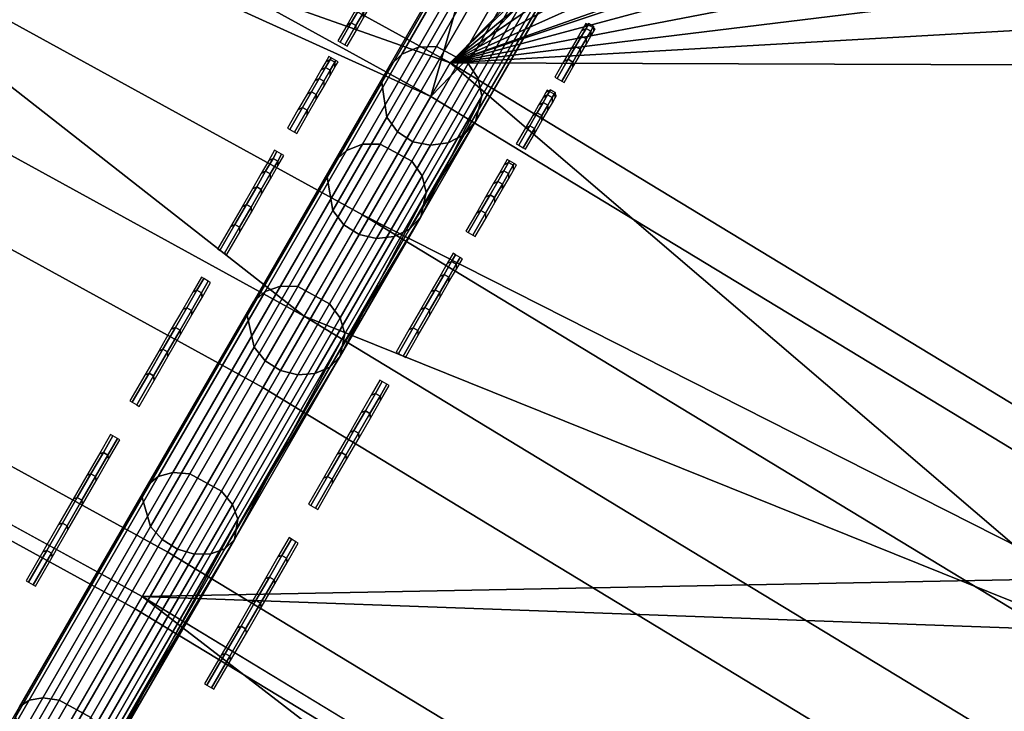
# Model space of a CAD drawing. Header units: inches. Extents: x 0 to 54.6, y -45.5 to 0.
# Tile 170 of 256: x 19.8 to 20.8, y -28.6 to -27.9. Entities that reach past the tile are written whole.
import ezdxf

# ---------------------------------------------------------------- set-up
doc = ezdxf.new("R2010")
doc.units = ezdxf.units.IN
doc.header["$LTSCALE"] = 0.03937
doc.header["$MEASUREMENT"] = 0
for name, color, linetype in [('A-FURN-3-ST', 151, 'Continuous'), ('A-FURN-3-ST-BK', 151, 'Continuous'), ('A-FURN-3-ST-SEAM', 250, 'Continuous'), ('A-FURN-3-STITCH', 15, 'Continuous')]:
    doc.layers.add(name, color=color, linetype=linetype)

msp = doc.modelspace()

# ---------------------------------------------------------------- meshes
at = {"layer": 'A-FURN-3-ST'}
mesh = msp.add_polyface(dxfattribs=at)
corners = [(21.39382, -29.37966, 5), (21.29109, -29.54109, 5.03806), (19.925, -28.48889, 5), (19.82933, -28.65459, 5.03806), (18.41916, -27.66224, 5), (18.33072, -27.83192, 5.03806), (16.87909, -26.90126, 5), (16.79805, -27.07459, 5.03806), (17.33266, -27.67294, 5.5), (16.68343, -27.31972, 5.30866), (18.20565, -28.07188, 5.30866), (18.90365, -28.48805, 5.5), (19.69403, -28.88894, 5.30866), (20.4364, -29.37299, 5.5), (19.74822, -28.79507, 5.14645), (18.25574, -27.97576, 5.14645), (16.72934, -27.22154, 5.14645), (21.20401, -29.67794, 5.14645), (20.4364, -29.37299, 16.9), (18.90365, -28.48805, 16.9), (17.33266, -27.67294, 16.9), (21.56335, -29.11382, 17.96252), (23.16702, -29.84142, 18), (21.7162, -28.87363, 18), (20.08265, -28.21583, 17.96252), (20.225, -27.96927, 18), (18.56462, -27.3825, 17.96252), (18.69621, -27.13004, 18), (17.01208, -26.61538, 17.96252), (17.13266, -26.35748, 18), (16.89971, -26.85571, 17.85263), (18.442, -27.61776, 17.85263), (19.95, -28.44559, 17.85263), (21.42092, -29.33764, 17.85263), (16.80322, -27.06208, 17.67782), (18.3367, -27.81978, 17.67782), (19.83609, -28.64288, 17.67782), (21.29861, -29.52985, 17.67782), (16.68263, -27.31998, 17.1847), (18.20511, -28.07225, 17.1847), (18.2559, -27.9748, 17.45), (16.72918, -27.22044, 17.45), (19.69374, -28.88944, 17.1847), (19.74869, -28.79427, 17.45), (21.20476, -29.67733, 17.45), (31.9054, -9.9561, 18), (29.98467, -8.84716, 18), (15.53727, -25.65304, 18), (28.02545, -7.80775, 18), (13.91299, -25.01802, 18), (31.25, -8.87341, 5), (15.30766, -26.20736, 5), (27.42815, -6.83999, 5), (13.70778, -25.58183, 5), (25.46671, -5.92376, 5), (12.08243, -25.02583, 5)]
mesh.append_faces([[corners[k] for k in face] for face in [(0, 1, 2), (2, 1, 3), (2, 3, 4), (4, 3, 5), (4, 5, 6), (6, 5, 7), (8, 9, 10), (8, 10, 11), (11, 10, 12), (11, 12, 13), (14, 12, 10, 15), (15, 10, 9, 16), (1, 17, 14, 3), (3, 14, 15, 5), (5, 15, 16, 7), (13, 18, 11), (11, 18, 19), (11, 19, 8), (8, 19, 20), (21, 22, 23), (21, 23, 24), (24, 23, 25), (24, 25, 26), (26, 25, 27), (26, 27, 28), (28, 27, 29), (28, 30, 31, 26), (26, 31, 32, 24), (24, 32, 33, 21), (30, 34, 35, 31), (31, 35, 36, 32), (32, 36, 37, 33), (38, 20, 39), (38, 39, 40, 41), (41, 40, 35, 34), (20, 19, 39), (39, 19, 42), (39, 42, 43, 40), (40, 43, 36, 35), (19, 18, 42), (43, 44, 37, 36), (27, 45, 29), (29, 46, 47), (47, 48, 49), (50, 6, 51), (52, 51, 53), (54, 53, 55)]])
mesh = msp.add_polyface(dxfattribs=at)
corners = [(24.40182, -31.09698, 17.96252), (25.93687, -31.96, 18), (24.57479, -30.87085, 18), (52.3307, -29.93783, 18), (23.16702, -29.84142, 18), (21.7162, -28.87363, 18), (51.11269, -28.08435, 18), (20.225, -27.96927, 18), (49.82906, -26.2757, 18), (48.48147, -24.51419, 18), (47.07163, -22.80209, 18), (45.60136, -21.1416, 18), (44.07255, -19.53484, 18), (42.48716, -17.98388, 18), (40.84723, -16.49072, 18), (39.15486, -15.05726, 18), (37.41223, -13.68534, 18), (35.62156, -12.37674, 18), (18.69621, -27.13004, 18), (33.78516, -11.13313, 18), (31.9054, -9.9561, 18), (42.08056, -16.11476, 5.5), (42.05507, -16.14301, 5.30866), (40.43149, -14.68546, 5.5), (40.11035, -15.0687, 5), (40.23321, -14.92201, 5.03806), (41.74629, -16.48659, 5), (41.87417, -16.34426, 5.03806), (41.9826, -16.22361, 5.14645), (40.33738, -14.79767, 5.14645), (41.53599, -16.72151, 17.96252), (39.90826, -15.31071, 17.96252), (42.05553, -16.14265, 17.1847), (42.08056, -16.11476, 16.9), (40.40744, -14.71421, 17.1847), (40.33691, -14.79848, 17.45), (41.98213, -16.22443, 17.45), (40.22473, -14.93254, 17.67782), (41.86536, -16.35453, 17.67782), (40.07852, -15.10726, 17.85263), (41.71319, -16.52407, 17.85263), (24.20953, -31.34686, 5), (22.82288, -30.33291, 5), (54.00115, -31.53374, 5), (52.87899, -29.6824, 5), (21.39382, -29.37966, 5), (19.925, -28.48889, 5), (51.69338, -27.87103, 5), (18.41916, -27.66224, 5), (50.44575, -26.10181, 5), (49.13759, -24.37685, 5), (47.77048, -22.69824, 5), (46.34605, -21.06799, 5), (44.86601, -19.48804, 5), (16.87909, -26.90126, 5), (43.33215, -17.9603, 5), (38.42629, -13.70831, 5), (36.69612, -12.40706, 5), (34.92192, -11.16652, 5), (33.10582, -9.98816, 5)]
mesh.append_faces([[corners[k] for k in face] for face in [(0, 1, 2), (2, 3, 4), (4, 3, 5), (5, 6, 7), (7, 6, 8), (7, 8, 9), (9, 10, 7), (7, 10, 11), (7, 11, 12), (12, 13, 7), (7, 13, 14), (7, 14, 15), (15, 16, 7), (7, 16, 17), (7, 17, 18), (18, 17, 19), (18, 19, 20), (21, 22, 23), (24, 25, 26), (26, 25, 27), (28, 27, 25, 29), (14, 30, 31), (14, 31, 15), (32, 33, 34), (32, 34, 35, 36), (36, 35, 37, 38), (38, 37, 39, 40), (40, 39, 31, 30), (41, 42, 43), (44, 42, 45), (44, 45, 46), (44, 46, 47), (47, 46, 48), (47, 48, 49), (49, 48, 50), (50, 48, 51), (51, 48, 52), (52, 48, 53), (53, 48, 54), (53, 54, 55), (55, 54, 26), (26, 54, 24), (24, 54, 56), (56, 54, 57), (57, 54, 58), (58, 54, 59)]])
at = {"layer": 'A-FURN-3-ST-BK'}
mesh = msp.add_polyface(dxfattribs=at)
corners = [(25.86284, -27.31732, 18.6363), (25.87263, -27.30372, 18.45343), (24.36268, -26.27671, 18.6363), (24.37192, -26.26273, 18.45343), (22.8207, -25.29913, 18.6363), (22.82937, -25.28479, 18.45343), (21.23956, -24.38626, 18.6363), (21.24765, -24.37158, 18.45343), (19.62945, -23.52467, 18.45343), (21.22337, -24.41574, 18.27683), (19.60705, -23.5698, 18.27683), (21.17, -24.51278, 18.13035), (19.55776, -23.66898, 18.13035), (21.09475, -24.64962, 18.03372), (19.48826, -23.80883, 18.03372), (19.40791, -23.97048, 18), (21.00776, -24.80779, 18), (22.57154, -25.71065, 18), (22.66503, -25.55622, 18.03372), (24.0966, -26.67749, 18), (24.19642, -26.52709, 18.03372), (25.5803, -27.70667, 18), (25.68628, -27.56054, 18.03372), (19.62196, -23.53966, 18.6363), (25.77797, -27.43413, 18.13035), (24.28278, -26.39697, 18.13035), (22.74591, -25.42263, 18.13035), (25.84301, -27.34449, 18.27683), (24.34403, -26.3047, 18.27683), (22.80327, -25.32789, 18.27683), (27.0201, -28.79642, 18), (23.16702, -29.84142, 18), (21.7162, -28.87363, 18), (20.225, -27.96927, 18), (18.69621, -27.13004, 18), (21.56335, -29.11382, 17.96252), (20.08265, -28.21583, 17.96252), (21.42092, -29.33764, 17.85263), (19.95, -28.44559, 17.85263), (21.29861, -29.52985, 17.67782), (19.83609, -28.64288, 17.67782), (21.20476, -29.67733, 17.45), (19.74869, -28.79427, 17.45), (20.43628, -29.37291, 16.9), (18.90377, -28.48812, 16.9), (19.69374, -28.88944, 17.1847), (20.43628, -29.37291, 5.25), (20.41889, -29.40154, 5.125), (18.90377, -28.48812, 5.25), (20.37136, -29.47973, 5.03349), (20.30644, -29.58655, 5), (18.84372, -28.59775, 5.03349), (23.14513, -29.87225, 31.54521), (21.69578, -28.90545, 31.54521), (21.62433, -29.01773, 31.88978), (20.13955, -28.11727, 31.88978), (20.04246, -28.28544, 32.20401), (21.52008, -29.18156, 32.20401), (19.91813, -28.50079, 32.47717), (21.38658, -29.39134, 32.47717), (19.7708, -28.75596, 32.69994), (21.22839, -29.63993, 32.69994), (20.2061, -28.00202, 31.54521), (18.61735, -27.28165, 31.88978), (24.55147, -30.90062, 31.54521), (27.31861, -28.41918, 18.6363), (18.67886, -27.16363, 31.54521)]
mesh.append_faces([[corners[k] for k in face] for face in [(0, 1, 2), (2, 1, 3), (2, 3, 4), (4, 3, 5), (4, 5, 6), (6, 5, 7), (6, 7, 8), (8, 7, 9, 10), (10, 9, 11, 12), (12, 11, 13, 14), (14, 13, 15), (15, 13, 16), (16, 13, 17), (17, 13, 18), (17, 18, 19), (19, 18, 20), (19, 20, 21), (21, 20, 22), (23, 6, 8), (24, 22, 20, 25), (25, 20, 18, 26), (26, 18, 13, 11), (27, 24, 25, 28), (28, 25, 26, 29), (29, 26, 11, 9), (1, 27, 28, 3), (3, 28, 29, 5), (5, 29, 9, 7), (30, 31, 21), (21, 31, 32), (21, 32, 19), (19, 32, 33), (19, 33, 17), (17, 33, 34), (17, 34, 16), (32, 35, 33), (33, 35, 36), (33, 36, 34), (35, 37, 38, 36), (37, 39, 40, 38), (41, 42, 40, 39), (43, 44, 45), (43, 46, 44), (46, 47, 48), (49, 50, 51), (52, 53, 54), (54, 53, 55), (54, 55, 56, 57), (57, 56, 58, 59), (59, 58, 60, 61), (53, 62, 55), (55, 62, 63), (64, 65, 0), (52, 0, 2), (52, 2, 53), (53, 2, 4), (53, 4, 62), (62, 4, 6), (62, 6, 66), (66, 6, 23)]])
mesh = msp.add_polyface(dxfattribs=at)
corners = [(18.69621, -27.13004, 18), (20.08265, -28.21583, 17.96252), (18.56462, -27.3825, 17.96252), (19.95, -28.44559, 17.85263), (18.442, -27.61776, 17.85263), (19.83609, -28.64288, 17.67782), (18.3367, -27.81978, 17.67782), (19.69374, -28.88944, 17.1847), (18.90377, -28.48812, 16.9), (18.20511, -28.07225, 17.1847), (18.2559, -27.9748, 17.45), (19.74869, -28.79427, 17.45), (17.33303, -27.67312, 16.9), (16.68263, -27.31998, 17.1847), (16.72918, -27.22044, 17.45), (16.80322, -27.06208, 17.67782), (20.43628, -29.37291, 5.25), (18.90377, -28.48812, 5.25), (17.33303, -27.67312, 5.25), (20.41889, -29.40154, 5.125), (18.88768, -28.51749, 5.125), (17.31828, -27.70319, 5.125), (20.37136, -29.47973, 5.03349), (18.84372, -28.59775, 5.03349), (17.27797, -27.78534, 5.03349), (20.30644, -29.58655, 5), (18.78367, -28.70738, 5), (17.22291, -27.89756, 5), (21.78815, -30.5333, 5), (19.03847, -33.33353, 5), (17.625, -32.4726, 5), (16.17268, -31.67897, 5), (19.98843, -30.10951, 33), (19.42787, -29.34994, 32.96589), (18.48978, -29.24427, 33), (17.95946, -28.54384, 32.96589), (16.95376, -28.44727, 33), (16.45767, -27.80179, 32.96589), (20.13955, -28.11727, 31.88978), (18.61735, -27.28165, 31.88978), (18.52759, -27.45384, 32.20401), (20.04246, -28.28544, 32.20401), (18.41266, -27.67435, 32.47717), (19.91813, -28.50079, 32.47717), (18.27647, -27.93564, 32.69994), (19.7708, -28.75596, 32.69994), (18.12366, -28.2288, 32.86472), (19.6055, -29.04227, 32.86472), (20.2061, -28.00202, 31.54521), (18.67886, -27.16363, 31.54521), (16.87297, -26.91357, 32.47717), (16.74817, -27.18049, 32.69994), (16.60814, -27.47996, 32.86472), (19.17363, -33.12322, 33), (21.44666, -31.04124, 33), (17.75, -32.2561, 33), (16.28724, -31.45676, 33), (20.26521, -34.46369, 32.5), (18.92403, -33.51192, 32.69134), (18.90344, -33.54393, 32.5), (17.51903, -32.65615, 32.69134), (17.5, -32.68911, 32.5), (20.44412, -34.21217, 32.96194), (19.07025, -33.28423, 32.96194), (17.65433, -32.4218, 32.96194), (17.57322, -32.56228, 32.85355), (18.9826, -33.42073, 32.85355), (16.19949, -31.6268, 32.96194), (18.90344, -33.54393, 5.25), (17.5, -32.68911, 5.25), (20.33759, -34.36177, 5.03349), (18.97095, -33.43873, 5.03349), (17.5625, -32.58086, 5.03349), (20.2846, -34.43638, 5.125), (18.92153, -33.51574, 5.125), (17.51675, -32.6601, 5.125), (20.26521, -34.46369, 5.25)]
mesh.append_faces([[corners[k] for k in face] for face in [(0, 1, 2), (1, 3, 4, 2), (3, 5, 6, 4), (7, 8, 9), (7, 9, 10, 11), (11, 10, 6, 5), (8, 12, 9), (9, 12, 13), (9, 13, 14, 10), (10, 14, 15, 6), (8, 16, 17), (8, 17, 12), (12, 17, 18), (17, 19, 20), (17, 20, 18), (18, 20, 21), (19, 22, 23, 20), (20, 23, 24, 21), (23, 25, 26), (23, 26, 24), (24, 26, 27), (28, 29, 30), (25, 30, 31), (25, 31, 26), (32, 33, 34), (34, 33, 35), (34, 35, 36), (36, 35, 37), (38, 39, 40, 41), (41, 40, 42, 43), (43, 42, 44, 45), (45, 44, 46, 47), (47, 46, 35, 33), (48, 49, 39), (42, 50, 51, 44), (44, 51, 52, 46), (46, 52, 37, 35), (53, 54, 55), (55, 32, 56), (56, 32, 34), (57, 58, 59), (59, 58, 60), (59, 60, 61), (62, 53, 63), (53, 55, 63), (63, 55, 64), (63, 64, 65, 66), (66, 65, 60, 58), (64, 55, 67), (68, 57, 59), (68, 59, 69), (69, 59, 61), (29, 70, 71), (29, 71, 30), (30, 71, 72), (70, 73, 74, 71), (71, 74, 75, 72), (74, 76, 68), (74, 68, 75), (75, 68, 69)]])
mesh = msp.add_polyface(dxfattribs=at)
corners = [(27.0201, -28.79642, 18), (24.57479, -30.87085, 18), (23.16702, -29.84142, 18), (25.93687, -31.96, 18), (25.75431, -32.17847, 17.96252), (24.40182, -31.09698, 17.96252), (23.00397, -30.0748, 17.96252), (21.7162, -28.87363, 18), (21.56335, -29.11382, 17.96252), (24.24064, -31.30771, 17.85263), (22.85202, -30.29228, 17.85263), (21.42092, -29.33764, 17.85263), (24.10223, -31.48866, 17.67782), (22.72154, -30.47903, 17.67782), (21.29861, -29.52985, 17.67782), (23.92927, -31.7148, 17.1847), (23.3743, -31.3446, 16.9), (22.55848, -30.71241, 17.1847), (22.62142, -30.62233, 17.45), (23.99603, -31.62751, 17.45), (21.92746, -30.32572, 16.9), (21.14577, -29.77004, 17.1847), (21.20476, -29.67733, 17.45), (20.43628, -29.37291, 16.9), (19.69374, -28.88944, 17.1847), (19.74869, -28.79427, 17.45), (23.3743, -31.3446, 5.25), (21.92746, -30.32572, 5.25), (20.43628, -29.37291, 5.25), (23.3544, -31.37154, 5.125), (21.9088, -30.35353, 5.125), (20.41889, -29.40154, 5.125), (23.30005, -31.44515, 5.03349), (21.85781, -30.42951, 5.03349), (20.37136, -29.47973, 5.03349), (23.2258, -31.54571, 5), (21.78815, -30.5333, 5), (20.30644, -29.58655, 5), (17.625, -32.4726, 5), (22.86154, -32.03758, 33), (22.25372, -31.14814, 32.96589), (21.44666, -31.04124, 33), (20.86018, -30.21857, 32.96589), (19.98843, -30.10951, 33), (19.42787, -29.34994, 32.96589), (25.82685, -32.09077, 31.88978), (24.47062, -31.00633, 31.88978), (24.35265, -31.16057, 32.20401), (25.70234, -32.23978, 32.20401), (25.91218, -31.98864, 31.54521), (24.55147, -30.90062, 31.54521), (23.06891, -29.98134, 31.88978), (22.9577, -30.14052, 32.20401), (22.81528, -30.34436, 32.47717), (24.20158, -31.35808, 32.47717), (22.64653, -30.58591, 32.69994), (24.02257, -31.59212, 32.69994), (22.45718, -30.85691, 32.86472), (23.82172, -31.85471, 32.86472), (23.60589, -32.1369, 32.96589), (23.14513, -29.87225, 31.54521), (21.62433, -29.01773, 31.88978), (21.52008, -29.18156, 32.20401), (21.38658, -29.39134, 32.47717), (21.22839, -29.63993, 32.69994), (21.05091, -29.91885, 32.86472), (19.7708, -28.75596, 32.69994), (19.6055, -29.04227, 32.86472), (17.75, -32.2561, 33), (27.31861, -28.41918, 18.6363), (25.86284, -27.31732, 18.6363)]
mesh.append_faces([[corners[k] for k in face] for face in [(0, 1, 2), (3, 4, 1), (1, 4, 5), (1, 5, 2), (2, 5, 6), (2, 6, 7), (7, 6, 8), (5, 9, 10, 6), (6, 10, 11, 8), (9, 12, 13, 10), (10, 13, 14, 11), (15, 16, 17), (15, 17, 18, 19), (19, 18, 13, 12), (16, 20, 17), (17, 20, 21), (17, 21, 22, 18), (18, 22, 14, 13), (20, 23, 21), (21, 23, 24), (21, 24, 25, 22), (16, 26, 20), (20, 26, 27), (20, 27, 23), (23, 27, 28), (26, 29, 27), (27, 29, 30), (27, 30, 28), (28, 30, 31), (29, 32, 33, 30), (30, 33, 34, 31), (32, 35, 33), (33, 35, 36), (33, 36, 34), (34, 36, 37), (36, 38, 37), (39, 40, 41), (41, 40, 42), (41, 42, 43), (43, 42, 44), (45, 46, 47, 48), (49, 50, 46), (46, 50, 51), (46, 51, 52, 47), (47, 52, 53, 54), (54, 53, 55, 56), (56, 55, 57, 58), (58, 57, 40, 59), (50, 60, 51), (51, 60, 61), (51, 61, 62, 52), (52, 62, 63, 53), (53, 63, 64, 55), (55, 64, 65, 57), (57, 65, 42, 40), (64, 66, 67, 65), (65, 67, 44, 42), (68, 41, 43), (49, 69, 50), (50, 70, 60)]])
at = {"layer": 'A-FURN-3-ST-SEAM'}
mesh = msp.add_polyface(dxfattribs=at)
corners = [(21.44512, -25.93033, 22.93099), (21.42776, -25.93282, 22.92791), (22.03883, -24.87442, 18.62465), (22.05618, -24.87194, 18.62772), (21.83229, -25.26198, 18.03214), (21.85578, -25.15804, 18.06121), (21.80663, -25.24717, 18.04924), (21.99627, -24.84702, 18.62535), (22.00674, -24.8612, 18.62334), (21.39568, -25.91959, 22.92661), (21.38521, -25.90541, 22.92861), (21.41049, -25.92929, 22.92633), (22.02156, -24.87089, 18.62306), (21.3805, -25.87159, 22.93626), (21.99157, -24.8132, 18.633), (22.02715, -24.77891, 18.64648), (22.01117, -24.78577, 18.64252), (21.4001, -25.84417, 22.94579), (21.41608, -25.8373, 22.94975), (21.43364, -25.83669, 22.95239), (22.04471, -24.7783, 18.64913), (21.77746, -25.23033, 17.9567), (21.84382, -25.12625, 17.96829), (21.80663, -25.24717, 17.95076), (22.08542, -24.80942, 18.64725), (22.0757, -24.79475, 18.64948), (21.46464, -25.85314, 22.95275), (21.47436, -25.86781, 22.95052), (21.47801, -25.88487, 22.94684), (22.08907, -24.82648, 18.64357), (21.83229, -25.26198, 17.96786), (21.89566, -25.16148, 17.98808), (21.84242, -25.26783, 18), (21.89888, -25.17002, 18.01295), (21.47184, -25.90968, 22.93986), (20.24971, -28.02647, 31.54639), (21.88706, -25.153, 17.97497), (21.82741, -25.13948, 18.05308), (21.77746, -25.23033, 18.0433), (21.88412, -25.16995, 18.0446), (21.89394, -25.17168, 18.02988), (22.07156, -24.86403, 18.63185), (22.08291, -24.85129, 18.6366), (21.4605, -25.92242, 22.93512), (20.23837, -28.03921, 31.54165), (21.38764, -25.85604, 22.9411), (21.9987, -24.79765, 18.63783), (21.75842, -25.21933, 18.0171), (21.75842, -25.21933, 17.9829)]
mesh.append_faces([[corners[k] for k in face] for face in [(0, 1, 2, 3), (4, 5, 6), (7, 8, 9, 10), (1, 11, 12, 2), (10, 13, 14, 7), (15, 16, 17, 18), (18, 19, 20, 15), (21, 22, 23), (24, 25, 26, 27), (27, 28, 29, 24), (30, 31, 32), (32, 31, 33), (34, 29, 28), (34, 28, 35), (30, 23, 36), (37, 38, 6), (39, 4, 40), (40, 4, 32), (40, 32, 33), (41, 42, 43), (43, 42, 34), (43, 34, 44), (19, 26, 25, 20), (45, 17, 16, 46), (13, 45, 46, 14), (11, 9, 8, 12), (43, 0, 3, 41)]])
mesh.append_faces([[corners[k] for k in face] for face in [(21, 47, 48)]], dxfattribs={"vtx0": -1})
mesh.append_faces([[corners[k] for k in face] for face in [(30, 6, 23), (23, 38, 21)]], dxfattribs={"vtx0": -1, "vtx1": -1})
mesh.append_faces([[corners[k] for k in face] for face in [(30, 4, 6), (23, 6, 38), (21, 38, 47)]], dxfattribs={"vtx0": -1, "vtx2": -1})
mesh.append_faces([[corners[k] for k in face] for face in [(32, 4, 30)]], dxfattribs={"vtx1": -1})
mesh = msp.add_polyface(dxfattribs=at)
corners = [(20.1703, -28.13839, 31.82223), (20.15324, -28.14035, 31.81752), (20.20563, -28.0496, 31.53444), (20.22299, -28.04712, 31.53752), (21.42776, -25.93282, 22.92791), (21.44512, -25.93033, 22.93099), (21.38521, -25.90541, 22.92861), (21.39568, -25.91959, 22.92661), (20.17355, -28.03638, 31.53314), (20.16308, -28.0222, 31.53514), (20.12128, -28.12691, 31.81553), (20.11062, -28.11306, 31.81859), (20.13613, -28.13655, 31.8151), (20.18837, -28.04608, 31.53286), (21.41049, -25.92929, 22.92633), (20.10516, -28.08055, 31.83029), (20.15838, -27.98838, 31.54279), (21.3805, -25.87159, 22.93626), (21.41608, -25.8373, 22.94975), (21.4001, -25.84417, 22.94579), (20.17798, -27.96095, 31.55232), (20.19395, -27.95409, 31.55628), (20.12383, -28.05474, 31.84486), (20.13942, -28.04855, 31.85092), (20.05967, -28.18667, 32.13548), (20.0766, -28.18716, 32.14088), (20.15672, -28.04838, 31.85496), (20.21152, -27.95348, 31.55892), (21.43364, -25.83669, 22.95239), (21.47436, -25.86781, 22.95052), (21.46464, -25.85314, 22.95275), (20.24251, -27.96993, 31.55928), (20.25223, -27.9846, 31.55705), (20.18769, -28.06489, 31.85551), (20.19762, -28.07918, 31.8521), (20.20163, -28.09562, 31.84647), (20.25588, -28.00166, 31.55337), (21.47801, -25.88487, 22.94684), (20.24971, -28.02647, 31.54639), (20.19618, -28.11919, 31.83566), (20.23837, -28.03921, 31.54165), (21.47184, -25.90968, 22.93986), (20.18527, -28.13118, 31.82854), (20.11183, -28.06582, 31.83769), (20.16551, -27.97283, 31.54763), (21.38764, -25.85604, 22.9411), (21.4605, -25.92242, 22.93512)]
mesh.append_faces([[corners[k] for k in face] for face in [(0, 1, 2, 3), (3, 2, 4, 5), (6, 7, 8, 9), (9, 8, 10, 11), (1, 12, 13, 2), (2, 13, 14, 4), (11, 15, 16, 9), (9, 16, 17, 6), (18, 19, 20, 21), (21, 20, 22, 23), (24, 25, 26, 23), (23, 26, 27, 21), (21, 27, 28, 18), (29, 30, 31, 32), (32, 31, 33, 34), (34, 35, 36, 32), (32, 36, 37, 29), (38, 37, 36), (38, 36, 39), (39, 36, 35), (40, 41, 38), (40, 38, 42), (42, 38, 39), (26, 33, 31, 27), (27, 31, 30, 28), (43, 22, 20, 44), (44, 20, 19, 45), (15, 43, 44, 16), (16, 44, 45, 17), (12, 10, 8, 13), (13, 8, 7, 14), (42, 0, 3, 40), (40, 3, 5, 46)]])
mesh = msp.add_polyface(dxfattribs=at)
corners = [(19.99197, -28.44725, 32.35034), (19.97594, -28.44745, 32.34261), (20.07663, -28.27305, 32.09091), (20.09324, -28.27185, 32.09719), (20.15324, -28.14035, 31.81752), (20.1703, -28.13839, 31.82223), (20.11062, -28.11306, 31.81859), (20.12128, -28.12691, 31.81553), (20.04485, -28.25929, 32.08825), (20.0339, -28.24594, 32.09234), (19.94441, -28.43326, 32.33934), (19.93308, -28.42056, 32.34437), (19.95935, -28.44274, 32.33863), (20.05974, -28.26886, 32.08768), (20.13613, -28.13655, 31.8151), (19.92509, -28.39244, 32.36358), (20.02735, -28.21532, 32.10795), (20.10516, -28.08055, 31.83029), (20.13942, -28.04855, 31.85092), (20.12383, -28.05474, 31.84486), (20.04465, -28.19188, 32.1274), (20.05967, -28.18667, 32.13548), (19.9406, -28.37211, 32.38752), (19.95487, -28.36819, 32.39746), (19.82827, -28.58747, 32.62455), (19.8441, -28.58987, 32.63227), (19.9713, -28.36954, 32.40411), (20.0766, -28.18716, 32.14088), (20.19762, -28.07918, 31.8521), (20.18769, -28.06489, 31.85551), (20.10751, -28.20376, 32.1416), (20.11777, -28.2175, 32.13705), (20.00214, -28.38626, 32.405), (20.01282, -28.39927, 32.3994), (20.01805, -28.41359, 32.39016), (20.1223, -28.23302, 32.12955), (20.20163, -28.09562, 31.84647), (20.19618, -28.11919, 31.83566), (20.11782, -28.25491, 32.11529), (20.01489, -28.43319, 32.37261), (20.18527, -28.13118, 31.82854), (20.10762, -28.26567, 32.10562), (20.00558, -28.44242, 32.36071), (20.15672, -28.04838, 31.85496), (19.93015, -28.38049, 32.37574), (20.03332, -28.2018, 32.11783), (20.11183, -28.06582, 31.83769)]
mesh.append_faces([[corners[k] for k in face] for face in [(0, 1, 2, 3), (3, 2, 4, 5), (6, 7, 8, 9), (9, 8, 10, 11), (1, 12, 13, 2), (2, 13, 14, 4), (11, 15, 16, 9), (9, 16, 17, 6), (18, 19, 20, 21), (21, 20, 22, 23), (24, 25, 26, 23), (23, 26, 27, 21), (28, 29, 30, 31), (31, 30, 32, 33), (33, 34, 35, 31), (31, 35, 36, 28), (37, 36, 38), (38, 36, 35), (38, 35, 39), (39, 35, 34), (40, 37, 41), (41, 37, 38), (41, 38, 42), (42, 38, 39), (26, 32, 30, 27), (27, 30, 29, 43), (44, 22, 20, 45), (45, 20, 19, 46), (15, 44, 45, 16), (16, 45, 46, 17), (12, 10, 8, 13), (13, 8, 7, 14), (42, 0, 3, 41), (41, 3, 5, 40)]])
mesh = msp.add_polyface(dxfattribs=at)
corners = [(19.73075, -28.89971, 32.74531), (19.71621, -28.89732, 32.73533), (19.85431, -28.65812, 32.56079), (19.86964, -28.65914, 32.56977), (19.97594, -28.44745, 32.34261), (19.99197, -28.44725, 32.35034), (19.93308, -28.42056, 32.34437), (19.94441, -28.43326, 32.33934), (19.82308, -28.64342, 32.55698), (19.81129, -28.63151, 32.56282), (19.68532, -28.88202, 32.73109), (19.67301, -28.87102, 32.73759), (19.70039, -28.89127, 32.73018), (19.83808, -28.65279, 32.55616), (19.95935, -28.44274, 32.33863), (19.66131, -28.84933, 32.76243), (19.80156, -28.60641, 32.58516), (19.92509, -28.39244, 32.36358), (19.95487, -28.36819, 32.39746), (19.9406, -28.37211, 32.38752), (19.8149, -28.58983, 32.61299), (19.82827, -28.58747, 32.62455), (19.67218, -28.83702, 32.79337), (19.68453, -28.83643, 32.80622), (19.69967, -28.84002, 32.8148), (19.8441, -28.58987, 32.63227), (20.01282, -28.39927, 32.3994), (20.00214, -28.38626, 32.405), (19.87486, -28.60673, 32.63331), (19.88604, -28.61886, 32.6268), (19.73035, -28.85703, 32.81596), (19.7421, -28.86817, 32.80872), (19.74912, -28.87939, 32.79678), (19.89211, -28.63173, 32.61606), (20.01805, -28.41359, 32.39016), (20.01489, -28.43319, 32.37261), (19.89054, -28.64858, 32.59567), (19.74934, -28.89315, 32.77414), (20.00558, -28.44242, 32.36071), (19.8823, -28.65593, 32.58183), (19.74235, -28.89835, 32.75872), (19.9713, -28.36954, 32.40411), (19.66401, -28.84146, 32.77814), (19.80552, -28.59636, 32.59929), (19.93015, -28.38049, 32.37574)]
mesh.append_faces([[corners[k] for k in face] for face in [(0, 1, 2, 3), (3, 2, 4, 5), (6, 7, 8, 9), (9, 8, 10, 11), (1, 12, 13, 2), (2, 13, 14, 4), (11, 15, 16, 9), (9, 16, 17, 6), (18, 19, 20, 21), (21, 20, 22, 23), (23, 24, 25, 21), (26, 27, 28, 29), (29, 28, 30, 31), (31, 32, 33, 29), (29, 33, 34, 26), (35, 34, 36), (36, 34, 33), (36, 33, 37), (37, 33, 32), (38, 35, 39), (39, 35, 36), (39, 36, 40), (40, 36, 37), (24, 30, 28, 25), (25, 28, 27, 41), (42, 22, 20, 43), (43, 20, 19, 44), (15, 42, 43, 16), (16, 43, 44, 17), (12, 10, 8, 13), (13, 8, 7, 14), (40, 0, 3, 39), (39, 3, 5, 38)]])
at = {"layer": 'A-FURN-3-STITCH'}
mesh = msp.add_polymesh((7, 4), dxfattribs=at)
for k, corner in enumerate([(20.15472, -27.90073, 31.32219), (20.15245, -27.89945, 31.32218), (20.14794, -27.89685, 31.32218), (20.1457, -27.89552, 31.32219), (20.15342, -27.90298, 31.3612), (20.15334, -27.89791, 31.36238), (20.14883, -27.8953, 31.36238), (20.1444, -27.89777, 31.3612), (20.15059, -27.90787, 31.3999), (20.15052, -27.9028, 31.40107), (20.14601, -27.90019, 31.40107), (20.14157, -27.90266, 31.3999), (20.14626, -27.91537, 31.43803), (20.14619, -27.9103, 31.4392), (20.14168, -27.9077, 31.4392), (20.13724, -27.91017, 31.43803), (20.14045, -27.92544, 31.47536), (20.14037, -27.92037, 31.47653), (20.13586, -27.91777, 31.47653), (20.13143, -27.92024, 31.47536), (20.13319, -27.93802, 31.51166), (20.13311, -27.93294, 31.51284), (20.1286, -27.93034, 31.51284), (20.12417, -27.93281, 31.51166), (20.12453, -27.95302, 31.54672), (20.1223, -27.95167, 31.54673), (20.11779, -27.94907, 31.54673), (20.11551, -27.94781, 31.54672)]):
    mesh.set_mesh_vertex(divmod(k, 4), corner)
mesh = msp.add_polymesh((7, 4), dxfattribs=at)
for k, corner in enumerate([(20.36593, -27.93628, 31.05872), (20.36366, -27.935, 31.05872), (20.35915, -27.9324, 31.05872), (20.35691, -27.93107, 31.05872), (20.36463, -27.93853, 31.09774), (20.36456, -27.93345, 31.09891), (20.36005, -27.93085, 31.09891), (20.35561, -27.93332, 31.09774), (20.36181, -27.94342, 31.13643), (20.36173, -27.93834, 31.1376), (20.35722, -27.93574, 31.1376), (20.35279, -27.93821, 31.13643), (20.35748, -27.95092, 31.17456), (20.3574, -27.94585, 31.17573), (20.35289, -27.94324, 31.17573), (20.34846, -27.94571, 31.17456), (20.35167, -27.96099, 31.21189), (20.35159, -27.95592, 31.21306), (20.34708, -27.95331, 31.21306), (20.34265, -27.95578, 31.21189), (20.34441, -27.97356, 31.2482), (20.34433, -27.96849, 31.24937), (20.33982, -27.96588, 31.24937), (20.33539, -27.96835, 31.2482), (20.33575, -27.98856, 31.28326), (20.33352, -27.98722, 31.28327), (20.32901, -27.98461, 31.28327), (20.32673, -27.98335, 31.28326)]):
    mesh.set_mesh_vertex(divmod(k, 4), corner)
mesh = msp.add_polymesh((7, 4), dxfattribs=at)
for k, corner in enumerate([(20.11574, -27.96823, 31.59883), (20.11347, -27.96696, 31.59882), (20.10897, -27.96435, 31.59882), (20.10672, -27.96303, 31.59883), (20.11267, -27.97356, 31.63745), (20.11253, -27.96859, 31.63901), (20.10802, -27.96599, 31.63901), (20.10365, -27.96835, 31.63745), (20.10809, -27.98149, 31.67546), (20.10795, -27.97653, 31.67703), (20.10344, -27.97392, 31.67703), (20.09907, -27.97628, 31.67546), (20.10203, -27.99198, 31.71264), (20.10189, -27.98701, 31.7142), (20.09738, -27.98441, 31.7142), (20.09301, -27.98677, 31.71264), (20.09454, -28.00496, 31.74875), (20.0944, -28, 31.75032), (20.08989, -27.99739, 31.75032), (20.08552, -27.99975, 31.74875), (20.08565, -28.02035, 31.78358), (20.08551, -28.01539, 31.78515), (20.081, -28.01279, 31.78515), (20.07663, -28.01515, 31.78358), (20.07543, -28.03807, 31.81691), (20.0732, -28.03672, 31.81693), (20.06869, -28.03412, 31.81693), (20.06641, -28.03286, 31.81691)]):
    mesh.set_mesh_vertex(divmod(k, 4), corner)
mesh = msp.add_polymesh((7, 4), dxfattribs=at)
for k, corner in enumerate([(20.32852, -28.00108, 31.32219), (20.32625, -27.9998, 31.32218), (20.32174, -27.9972, 31.32218), (20.3195, -27.99587, 31.32219), (20.32722, -28.00333, 31.3612), (20.32714, -27.99825, 31.36238), (20.32263, -27.99565, 31.36238), (20.3182, -27.99812, 31.3612), (20.3244, -28.00822, 31.3999), (20.32432, -28.00314, 31.40107), (20.31981, -28.00054, 31.40107), (20.31538, -28.00301, 31.3999), (20.32007, -28.01572, 31.43803), (20.31999, -28.01065, 31.4392), (20.31548, -28.00804, 31.4392), (20.31105, -28.01051, 31.43803), (20.31425, -28.02579, 31.47536), (20.31418, -28.02071, 31.47653), (20.30967, -28.01811, 31.47653), (20.30523, -28.02058, 31.47536), (20.30699, -28.03836, 31.51166), (20.30692, -28.03329, 31.51284), (20.30241, -28.03068, 31.51284), (20.29797, -28.03315, 31.51166), (20.29833, -28.05336, 31.54672), (20.2961, -28.05202, 31.54673), (20.29159, -28.04941, 31.54673), (20.28931, -28.04815, 31.54672)]):
    mesh.set_mesh_vertex(divmod(k, 4), corner)
mesh = msp.add_polymesh((7, 4), dxfattribs=at)
for k, corner in enumerate([(20.063, -28.05959, 31.86596), (20.06073, -28.05831, 31.86595), (20.05622, -28.05571, 31.86595), (20.05398, -28.05438, 31.86596), (20.05719, -28.06965, 31.9033), (20.05691, -28.06492, 31.90545), (20.0524, -28.06232, 31.90545), (20.04817, -28.06445, 31.9033), (20.04993, -28.08222, 31.93961), (20.04966, -28.07749, 31.94176), (20.04515, -28.07488, 31.94176), (20.04091, -28.07701, 31.93961), (20.04128, -28.09722, 31.97467), (20.041, -28.09248, 31.97682), (20.03649, -28.08988, 31.97682), (20.03226, -28.09201, 31.97467), (20.03127, -28.11454, 32.00826), (20.031, -28.10981, 32.01041), (20.02649, -28.10721, 32.01041), (20.02225, -28.10934, 32.00826), (20.01998, -28.1341, 32.04018), (20.01971, -28.12937, 32.04234), (20.0152, -28.12676, 32.04234), (20.01096, -28.12889, 32.04018), (20.00747, -28.15576, 32.07023), (20.00524, -28.15442, 32.07026), (20.00073, -28.15182, 32.07026), (19.99845, -28.15056, 32.07023)]):
    mesh.set_mesh_vertex(divmod(k, 4), corner)
mesh = msp.add_polymesh((7, 4), dxfattribs=at)
for k, corner in enumerate([(20.28955, -28.06858, 31.59883), (20.28728, -28.0673, 31.59882), (20.28277, -28.0647, 31.59882), (20.28053, -28.06337, 31.59883), (20.28647, -28.07391, 31.63745), (20.28633, -28.06894, 31.63901), (20.28182, -28.06634, 31.63901), (20.27745, -28.0687, 31.63745), (20.28189, -28.08184, 31.67546), (20.28175, -28.07687, 31.67703), (20.27724, -28.07427, 31.67703), (20.27287, -28.07663, 31.67546), (20.27584, -28.09233, 31.71264), (20.2757, -28.08736, 31.7142), (20.27119, -28.08476, 31.7142), (20.26682, -28.08712, 31.71264), (20.26834, -28.10531, 31.74875), (20.2682, -28.10034, 31.75032), (20.26369, -28.09774, 31.75032), (20.25932, -28.1001, 31.74875), (20.25946, -28.1207, 31.78358), (20.25932, -28.11573, 31.78515), (20.25481, -28.11313, 31.78515), (20.25044, -28.11549, 31.78358), (20.24923, -28.13841, 31.81691), (20.247, -28.13707, 31.81693), (20.24249, -28.13446, 31.81693), (20.24021, -28.1332, 31.81691)]):
    mesh.set_mesh_vertex(divmod(k, 4), corner)
mesh = msp.add_polymesh((7, 4), dxfattribs=at)
for k, corner in enumerate([(20.2368, -28.15994, 31.86596), (20.23453, -28.15866, 31.86595), (20.23002, -28.15605, 31.86595), (20.22778, -28.15473, 31.86596), (20.23099, -28.17, 31.9033), (20.23072, -28.16527, 31.90545), (20.22621, -28.16266, 31.90545), (20.22197, -28.16479, 31.9033), (20.22374, -28.18257, 31.93961), (20.22346, -28.17783, 31.94176), (20.21895, -28.17523, 31.94176), (20.21472, -28.17736, 31.93961), (20.21508, -28.19756, 31.97467), (20.21481, -28.19283, 31.97682), (20.2103, -28.19022, 31.97682), (20.20606, -28.19235, 31.97467), (20.20508, -28.21489, 32.00826), (20.2048, -28.21016, 32.01041), (20.20029, -28.20755, 32.01041), (20.19606, -28.20968, 32.00826), (20.19378, -28.23445, 32.04018), (20.19351, -28.22971, 32.04234), (20.189, -28.22711, 32.04234), (20.18476, -28.22924, 32.04018), (20.18128, -28.25611, 32.07023), (20.17904, -28.25477, 32.07026), (20.17453, -28.25217, 32.07026), (20.17226, -28.2509, 32.07023)]):
    mesh.set_mesh_vertex(divmod(k, 4), corner)
mesh = msp.add_polymesh((7, 4), dxfattribs=at)
for k, corner in enumerate([(19.99166, -28.18316, 32.11522), (19.98939, -28.18187, 32.1152), (19.98488, -28.17927, 32.1152), (19.98264, -28.17795, 32.11522), (19.98323, -28.19775, 32.1505), (19.98278, -28.19332, 32.1532), (19.97827, -28.19071, 32.1532), (19.97421, -28.19254, 32.1505), (19.97345, -28.21469, 32.18436), (19.973, -28.21026, 32.18706), (19.96849, -28.20766, 32.18706), (19.96443, -28.20948, 32.18436), (19.96237, -28.23388, 32.21658), (19.96192, -28.22945, 32.21928), (19.95741, -28.22685, 32.21928), (19.95335, -28.22867, 32.21658), (19.95006, -28.2552, 32.24696), (19.94962, -28.25077, 32.24966), (19.94511, -28.24817, 32.24966), (19.94104, -28.24999, 32.24696), (19.9366, -28.27852, 32.27531), (19.93615, -28.27409, 32.27801), (19.93164, -28.27148, 32.27801), (19.92758, -28.27331, 32.27531), (19.92207, -28.30369, 32.30147), (19.91984, -28.30235, 32.3015), (19.91533, -28.29974, 32.3015), (19.91305, -28.29848, 32.30147)]):
    mesh.set_mesh_vertex(divmod(k, 4), corner)
mesh = msp.add_polymesh((7, 4), dxfattribs=at)
for k, corner in enumerate([(20.16546, -28.2835, 32.11522), (20.1632, -28.28222, 32.1152), (20.15869, -28.27962, 32.1152), (20.15644, -28.27829, 32.11522), (20.15704, -28.29809, 32.1505), (20.15659, -28.29366, 32.1532), (20.15208, -28.29106, 32.1532), (20.14802, -28.29289, 32.1505), (20.14726, -28.31504, 32.18436), (20.14681, -28.31061, 32.18706), (20.1423, -28.308, 32.18706), (20.13824, -28.30983, 32.18436), (20.13618, -28.33423, 32.21658), (20.13573, -28.3298, 32.21928), (20.13122, -28.32719, 32.21928), (20.12716, -28.32902, 32.21658), (20.12387, -28.35555, 32.24696), (20.12342, -28.35111, 32.24966), (20.11891, -28.34851, 32.24966), (20.11485, -28.35034, 32.24696), (20.11041, -28.37886, 32.27531), (20.10996, -28.37443, 32.27801), (20.10545, -28.37183, 32.27801), (20.10139, -28.37365, 32.27531), (20.09587, -28.40403, 32.30147), (20.09364, -28.40269, 32.3015), (20.08913, -28.40009, 32.3015), (20.08685, -28.39882, 32.30147)]):
    mesh.set_mesh_vertex(divmod(k, 4), corner)
mesh = msp.add_polymesh((7, 4), dxfattribs=at)
for k, corner in enumerate([(19.9032, -28.33638, 32.34146), (19.90093, -28.33509, 32.34144), (19.89642, -28.33249, 32.34144), (19.89418, -28.33117, 32.34146), (19.89233, -28.3552, 32.37397), (19.89167, -28.35113, 32.37716), (19.88716, -28.34853, 32.37716), (19.88331, -28.34999, 32.37397), (19.88022, -28.37617, 32.40467), (19.87956, -28.3721, 32.40786), (19.87505, -28.3695, 32.40786), (19.8712, -28.37096, 32.40467), (19.86695, -28.39916, 32.43338), (19.86629, -28.39509, 32.43657), (19.86178, -28.39249, 32.43657), (19.85793, -28.39395, 32.43338), (19.85259, -28.42402, 32.45992), (19.85193, -28.41996, 32.46311), (19.84742, -28.41736, 32.46311), (19.84357, -28.41882, 32.45992), (19.83724, -28.45062, 32.48412), (19.83658, -28.44656, 32.48731), (19.83207, -28.44395, 32.48731), (19.82822, -28.44541, 32.48412), (19.82098, -28.47878, 32.50585), (19.81875, -28.47744, 32.50588), (19.81424, -28.47484, 32.50588), (19.81196, -28.47357, 32.50585)]):
    mesh.set_mesh_vertex(divmod(k, 4), corner)
mesh = msp.add_polymesh((7, 4), dxfattribs=at)
for k, corner in enumerate([(20.077, -28.43672, 32.34146), (20.07473, -28.43544, 32.34144), (20.07022, -28.43283, 32.34144), (20.06798, -28.43152, 32.34146), (20.06613, -28.45554, 32.37397), (20.06547, -28.45148, 32.37716), (20.06096, -28.44888, 32.37716), (20.05711, -28.45034, 32.37397), (20.05403, -28.47651, 32.40467), (20.05337, -28.47245, 32.40786), (20.04886, -28.46985, 32.40786), (20.04501, -28.4713, 32.40467), (20.04075, -28.4995, 32.43338), (20.04009, -28.49544, 32.43657), (20.03558, -28.49284, 32.43657), (20.03173, -28.49429, 32.43338), (20.0264, -28.52437, 32.45992), (20.02574, -28.52031, 32.46311), (20.02123, -28.5177, 32.46311), (20.01738, -28.51916, 32.45992), (20.01104, -28.55096, 32.48412), (20.01038, -28.5469, 32.48731), (20.00587, -28.5443, 32.48731), (20.00202, -28.54576, 32.48412), (19.99479, -28.57912, 32.50585), (19.99255, -28.57779, 32.50588), (19.98804, -28.57518, 32.50588), (19.98577, -28.57391, 32.50585)]):
    mesh.set_mesh_vertex(divmod(k, 4), corner)

doc.saveas('drawing.dxf')
